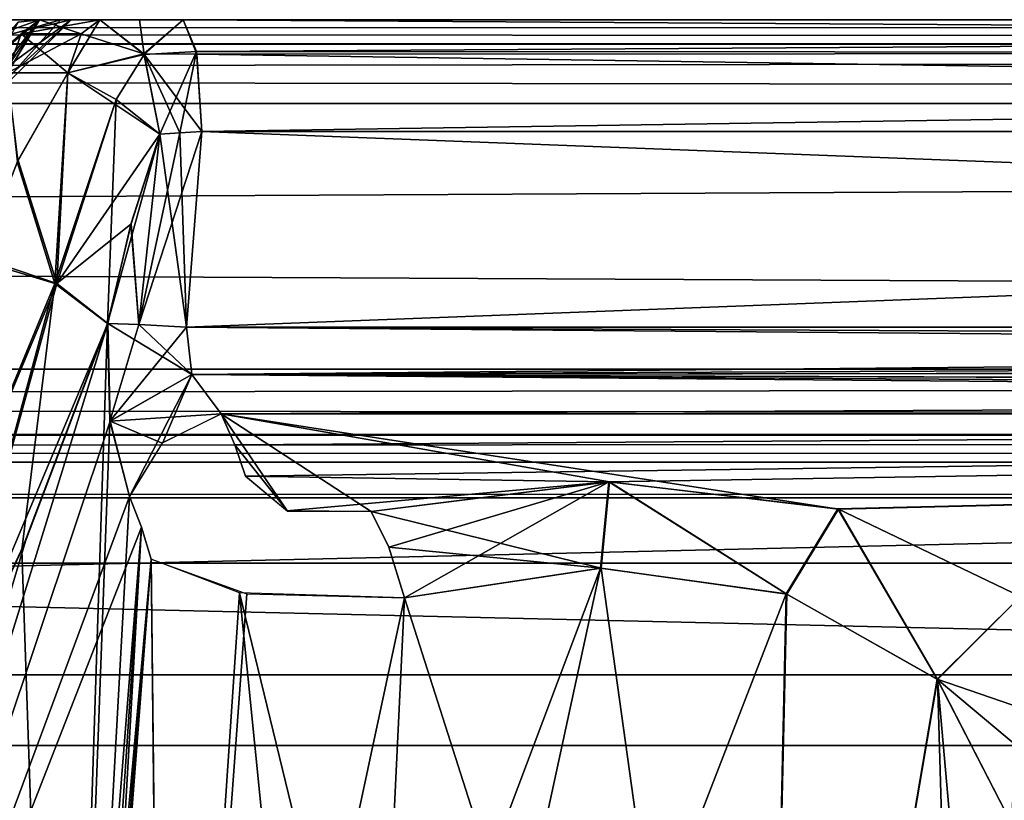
# Model space of a CAD drawing. Header units: inches. Extents: x -9 to 9, y -0.4 to 0.6.
# Tile 63 of 98: x 2.248 to 2.527, y 0.287 to 0.507. Entities that reach past the tile are written whole.
import ezdxf

# ---------------------------------------------------------------- set-up
doc = ezdxf.new("R2010")
doc.units = ezdxf.units.IN
doc.header["$LTSCALE"] = 65.185185
doc.header["$MEASUREMENT"] = 0
for name, color, linetype in [('130', 7, 'CONTINUOUS'), ('1349', 7, 'CONTINUOUS'), ('1358', 7, 'CONTINUOUS'), ('1368', 7, 'CONTINUOUS'), ('138', 7, 'CONTINUOUS'), ('146', 7, 'CONTINUOUS'), ('147', 7, 'CONTINUOUS'), ('155', 7, 'CONTINUOUS'), ('164', 7, 'CONTINUOUS'), ('172', 7, 'CONTINUOUS'), ('262', 7, 'CONTINUOUS'), ('263', 7, 'CONTINUOUS'), ('264', 7, 'CONTINUOUS'), ('265', 7, 'CONTINUOUS'), ('266', 7, 'CONTINUOUS'), ('267', 7, 'CONTINUOUS'), ('268', 7, 'CONTINUOUS'), ('271', 7, 'CONTINUOUS'), ('477', 7, 'CONTINUOUS'), ('478', 7, 'CONTINUOUS'), ('480', 7, 'CONTINUOUS'), ('481', 7, 'CONTINUOUS'), ('482', 7, 'CONTINUOUS'), ('483', 7, 'CONTINUOUS'), ('484', 7, 'CONTINUOUS'), ('542', 7, 'CONTINUOUS'), ('543', 7, 'CONTINUOUS'), ('544', 7, 'CONTINUOUS'), ('545', 7, 'CONTINUOUS'), ('546', 7, 'CONTINUOUS'), ('547', 7, 'CONTINUOUS'), ('548', 7, 'CONTINUOUS'), ('549', 7, 'CONTINUOUS'), ('554', 7, 'CONTINUOUS'), ('555', 7, 'CONTINUOUS'), ('556', 7, 'CONTINUOUS'), ('689', 7, 'CONTINUOUS'), ('690', 7, 'CONTINUOUS'), ('705', 7, 'CONTINUOUS'), ('706', 7, 'CONTINUOUS'), ('707', 7, 'CONTINUOUS'), ('708', 7, 'CONTINUOUS'), ('709', 7, 'CONTINUOUS'), ('710', 7, 'CONTINUOUS'), ('711', 7, 'CONTINUOUS'), ('712', 7, 'CONTINUOUS'), ('845', 7, 'CONTINUOUS'), ('849', 7, 'CONTINUOUS'), ('916', 7, 'CONTINUOUS'), ('918', 7, 'CONTINUOUS')]:
    doc.layers.add(name, color=color, linetype=linetype)

msp = doc.modelspace()

# ---------------------------------------------------------------- linework, layer by layer
at = {"layer": '130', "color": 253, "linetype": 'Continuous', "true_color": 0xa2afbf}
for points in [[(7.49652, 0.507, -3.79528), (-6.01859, 0.507, -4.08752), (-7.49652, 0.507, -3.79528), (7.49652, 0.507, -3.79528)], [(5.89271, 0.507, 4.10951), (6.01649, 0.507, 4.08738), (-7.49652, 0.507, 3.79528), (5.89271, 0.507, 4.10951)], [(-7.49652, 0.507, 3.79528), (6.01649, 0.507, 4.08738), (7.49652, 0.507, 3.79528), (-7.49652, 0.507, 3.79528)], [(5.79309, 0.507, 4.18622), (5.89271, 0.507, 4.10951), (-7.49652, 0.507, 3.79528), (5.79309, 0.507, 4.18622)], [(2.01649, 0.507, 4.08738), (5.79309, 0.507, 4.18622), (-7.49652, 0.507, 3.79528), (2.01649, 0.507, 4.08738)], [(-5.89416, 0.507, -4.10888), (-6.01859, 0.507, -4.08752), (7.49652, 0.507, -3.79528), (-5.89416, 0.507, -4.10888)], [(-5.79375, 0.507, -4.1854), (-5.89416, 0.507, -4.10888), (7.49652, 0.507, -3.79528), (-5.79375, 0.507, -4.1854)], [(-2.01859, 0.507, -4.08752), (-5.79375, 0.507, -4.1854), (7.49652, 0.507, -3.79528), (-2.01859, 0.507, -4.08752)], [(-1.89416, 0.507, -4.10888), (-2.01859, 0.507, -4.08752), (7.49652, 0.507, -3.79528), (-1.89416, 0.507, -4.10888)], [(-1.79375, 0.507, -4.1854), (-1.89416, 0.507, -4.10888), (7.49652, 0.507, -3.79528), (-1.79375, 0.507, -4.1854)], [(-0.25272, 0.507, -4.16888), (-1.79375, 0.507, -4.1854), (7.49652, 0.507, -3.79528), (-0.25272, 0.507, -4.16888)], [(-0.24141, 0.507, -4.16839), (-0.25272, 0.507, -4.16888), (7.49652, 0.507, -3.79528), (-0.24141, 0.507, -4.16839)], [(0.24141, 0.507, -4.16839), (-0.24141, 0.507, -4.16839), (7.49652, 0.507, -3.79528), (0.24141, 0.507, -4.16839)], [(0.25272, 0.507, -4.16888), (0.24141, 0.507, -4.16839), (7.49652, 0.507, -3.79528), (0.25272, 0.507, -4.16888)], [(0.26395, 0.507, -4.17036), (0.25272, 0.507, -4.16888), (7.49652, 0.507, -3.79528), (0.26395, 0.507, -4.17036)], [(1.98141, 0.507, -4.08752), (0.26395, 0.507, -4.17036), (7.49652, 0.507, -3.79528), (1.98141, 0.507, -4.08752)], [(2.10584, 0.507, -4.10888), (1.98141, 0.507, -4.08752), (7.49652, 0.507, -3.79528), (2.10584, 0.507, -4.10888)], [(4.24141, 0.507, 4.16839), (5.79309, 0.507, 4.18622), (2.01649, 0.507, 4.08738), (4.24141, 0.507, 4.16839)], [(3.75859, 0.507, 4.16839), (4.24141, 0.507, 4.16839), (2.01649, 0.507, 4.08738), (3.75859, 0.507, 4.16839)], [(3.74728, 0.507, 4.16888), (3.75859, 0.507, 4.16839), (2.01649, 0.507, 4.08738), (3.74728, 0.507, 4.16888)], [(3.73605, 0.507, 4.17036), (3.74728, 0.507, 4.16888), (2.01649, 0.507, 4.08738), (3.73605, 0.507, 4.17036)], [(2.13685, 0.507, 4.12493), (3.73605, 0.507, 4.17036), (2.01649, 0.507, 4.08738), (2.13685, 0.507, 4.12493)], [(2.20625, 0.507, -4.1854), (2.10584, 0.507, -4.10888), (7.49652, 0.507, -3.79528), (2.20625, 0.507, -4.1854)], [(2.22703, 0.507, 4.21499), (3.73605, 0.507, 4.17036), (2.13685, 0.507, 4.12493), (2.22703, 0.507, 4.21499)], [(2.25998, 0.507, -4.30002), (2.20625, 0.507, -4.1854), (7.49652, 0.507, -3.79528), (2.25998, 0.507, -4.30002)], [(2.26301, 0.507, 4.31857), (3.73605, 0.507, 4.17036), (2.22703, 0.507, 4.21499), (2.26301, 0.507, 4.31857)], [(2.25408, 0.507, -4.42785), (2.25998, 0.507, -4.30002), (2.27107, 0.507, -4.43416), (2.25408, 0.507, -4.42785)], [(2.25408, 0.507, 4.42785), (2.27107, 0.507, 4.43416), (2.26301, 0.507, 4.31857), (2.25408, 0.507, 4.42785)], [(2.27107, 0.507, -4.43416), (2.25998, 0.507, -4.30002), (2.28235, 0.507, -4.42807), (2.27107, 0.507, -4.43416)], [(2.28235, 0.507, -4.42807), (2.25998, 0.507, -4.30002), (2.29467, 0.507, -4.42451), (2.28235, 0.507, -4.42807)], [(2.29467, 0.507, -4.42451), (2.25998, 0.507, -4.30002), (3.73605, 0.507, -4.17036), (2.29467, 0.507, -4.42451)], [(3.73605, 0.507, -4.17036), (2.25998, 0.507, -4.30002), (3.74728, 0.507, -4.16888), (3.73605, 0.507, -4.17036)], [(3.74728, 0.507, -4.16888), (2.25998, 0.507, -4.30002), (7.49652, 0.507, -3.79528), (3.74728, 0.507, -4.16888)], [(2.29467, 0.507, 4.42451), (3.73605, 0.507, 4.17036), (2.26301, 0.507, 4.31857), (2.29467, 0.507, 4.42451)], [(2.28235, 0.507, 4.42807), (2.29467, 0.507, 4.42451), (2.26301, 0.507, 4.31857), (2.28235, 0.507, 4.42807)], [(2.27107, 0.507, 4.43416), (2.28235, 0.507, 4.42807), (2.26301, 0.507, 4.31857), (2.27107, 0.507, 4.43416)]]:
    msp.add_3dface(points, dxfattribs=at)
at = {"layer": '1349', "color": 253, "linetype": 'Continuous', "true_color": 0xa2afbf}
for points in [[(0.925, 0.372, 3.795), (3.075, 0.372, 3.795), (0.925, 0.322, 3.795), (0.925, 0.372, 3.795)], [(0.925, 0.322, 3.795), (3.075, 0.372, 3.795), (3.075, 0.322, 3.795), (0.925, 0.322, 3.795)]]:
    msp.add_3dface(points, dxfattribs=at)
at = {"layer": '1358', "color": 253, "linetype": 'Continuous', "true_color": 0xa2afbf}
for points in [[(3.075, 0.372, -3.795), (0.925, 0.372, -3.795), (3.075, 0.322, -3.795), (3.075, 0.372, -3.795)], [(3.075, 0.322, -3.795), (0.925, 0.372, -3.795), (0.925, 0.322, -3.795), (3.075, 0.322, -3.795)]]:
    msp.add_3dface(points, dxfattribs=at)
at = {"layer": '1368', "color": 7, "linetype": 'Continuous'}
for points in [[(7.55358, 0.302, -3.945), (-7.55358, 0.302, -3.945), (7.55358, 0.302, 3.945), (7.55358, 0.302, -3.945)], [(7.55358, 0.302, 3.945), (-7.55358, 0.302, -3.945), (-7.55358, 0.302, 3.945), (7.55358, 0.302, 3.945)]]:
    msp.add_3dface(points, dxfattribs=at)
at = {"layer": '138', "color": 253, "linetype": 'Continuous', "true_color": 0xa2afbf}
for points in [[(-7.49652, 0.507, 3.79528), (7.49652, 0.507, 3.79528), (7.49652, 0.50037, 3.77832), (-7.49652, 0.507, 3.79528)], [(-7.49652, 0.507, 3.79528), (7.49652, 0.50037, 3.77832), (-7.49652, 0.4999, 3.77782), (-7.49652, 0.507, 3.79528)], [(7.49652, 0.50037, 3.77832), (7.49652, 0.48331, 3.77031), (-7.49652, 0.4999, 3.77782), (7.49652, 0.50037, 3.77832)], [(-7.49652, 0.4999, 3.77782), (7.49652, 0.48331, 3.77031), (-7.49652, 0.48331, 3.77031), (-7.49652, 0.4999, 3.77782)]]:
    msp.add_3dface(points, dxfattribs=at)
at = {"layer": '146', "color": 253, "linetype": 'Continuous', "true_color": 0xa2afbf}
for points in [[(7.49652, 0.507, -3.79528), (-7.49652, 0.507, -3.79528), (-7.49652, 0.50037, -3.77832), (7.49652, 0.507, -3.79528)], [(7.49652, 0.4999, -3.77782), (7.49652, 0.507, -3.79528), (-7.49652, 0.50037, -3.77832), (7.49652, 0.4999, -3.77782)], [(7.49652, 0.4999, -3.77782), (-7.49652, 0.50037, -3.77832), (-7.49652, 0.48331, -3.77031), (7.49652, 0.4999, -3.77782)], [(7.49652, 0.48331, -3.77031), (7.49652, 0.4999, -3.77782), (-7.49652, 0.48331, -3.77031), (7.49652, 0.48331, -3.77031)]]:
    msp.add_3dface(points, dxfattribs=at)
at = {"layer": '147', "color": 253, "linetype": 'Continuous', "true_color": 0xa2afbf}
for points in [[(7.49652, 0.48331, -3.77031), (-7.49652, 0.48331, -3.77031), (7.49489, 0.40831, -3.76638), (7.49652, 0.48331, -3.77031)], [(7.49489, 0.40831, -3.76638), (-7.49652, 0.48331, -3.77031), (-7.49489, 0.40831, -3.76638), (7.49489, 0.40831, -3.76638)]]:
    msp.add_3dface(points, dxfattribs=at)
at = {"layer": '155', "color": 253, "linetype": 'Continuous', "true_color": 0xa2afbf}
for points in [[(-7.49652, 0.48331, 3.77031), (7.49652, 0.48331, 3.77031), (-7.49489, 0.40831, 3.76638), (-7.49652, 0.48331, 3.77031)], [(7.49652, 0.48331, 3.77031), (7.49489, 0.40831, 3.76638), (-7.49489, 0.40831, 3.76638), (7.49652, 0.48331, 3.77031)]]:
    msp.add_3dface(points, dxfattribs=at)
at = {"layer": '164', "color": 253, "linetype": 'Continuous', "true_color": 0xa2afbf}
for points in [[(7.49489, 0.40831, -3.76638), (-7.49489, 0.40831, -3.76638), (-7.49489, 0.39011, -3.77291), (7.49489, 0.40831, -3.76638)], [(7.49489, 0.40831, -3.76638), (-7.49489, 0.39011, -3.77291), (7.49489, 0.38948, -3.77351), (7.49489, 0.40831, -3.76638)], [(-7.49489, 0.39011, -3.77291), (-7.49489, 0.382, -3.79134), (7.49489, 0.38948, -3.77351), (-7.49489, 0.39011, -3.77291)], [(7.49489, 0.38948, -3.77351), (-7.49489, 0.382, -3.79134), (7.49489, 0.382, -3.79134), (7.49489, 0.38948, -3.77351)]]:
    msp.add_3dface(points, dxfattribs=at)
at = {"layer": '172', "color": 253, "linetype": 'Continuous', "true_color": 0xa2afbf}
for points in [[(-7.49489, 0.40831, 3.76638), (7.49489, 0.40831, 3.76638), (7.49489, 0.39011, 3.77291), (-7.49489, 0.40831, 3.76638)], [(-7.49489, 0.40831, 3.76638), (7.49489, 0.39011, 3.77291), (-7.49489, 0.38948, 3.77351), (-7.49489, 0.40831, 3.76638)], [(7.49489, 0.39011, 3.77291), (7.49489, 0.382, 3.79134), (-7.49489, 0.38948, 3.77351), (7.49489, 0.39011, 3.77291)], [(-7.49489, 0.38948, 3.77351), (7.49489, 0.382, 3.79134), (-7.49489, 0.382, 3.79134), (-7.49489, 0.38948, 3.77351)]]:
    msp.add_3dface(points, dxfattribs=at)
at = {"layer": '262', "color": 253, "linetype": 'Continuous', "true_color": 0xa2afbf}
for points in [[(2.29467, 0.507, -4.42451), (3.73605, 0.507, -4.17036), (3.73977, 0.49802, -4.19144), (2.29467, 0.507, -4.42451)], [(2.29467, 0.507, -4.42451), (3.73977, 0.49802, -4.19144), (2.29851, 0.49727, -4.44629), (2.29467, 0.507, -4.42451)], [(3.73977, 0.49802, -4.19144), (3.74125, 0.47543, -4.19986), (2.29851, 0.49727, -4.44629), (3.73977, 0.49802, -4.19144)], [(2.29851, 0.49727, -4.44629), (3.74125, 0.47543, -4.19986), (2.29987, 0.47543, -4.45402), (2.29851, 0.49727, -4.44629)]]:
    msp.add_3dface(points, dxfattribs=at)
at = {"layer": '263', "color": 253, "linetype": 'Continuous', "true_color": 0xa2afbf}
for points in [[(2.27107, 0.507, -4.43416), (2.28235, 0.507, -4.42807), (2.29467, 0.507, -4.42451), (2.27107, 0.507, -4.43416)], [(2.27107, 0.507, -4.43416), (2.29467, 0.507, -4.42451), (2.28354, 0.49738, -4.4523), (2.27107, 0.507, -4.43416)], [(2.29467, 0.507, -4.42451), (2.29851, 0.49727, -4.44629), (2.28354, 0.49738, -4.4523), (2.29467, 0.507, -4.42451)], [(2.29851, 0.49727, -4.44629), (2.29987, 0.47543, -4.45402), (2.28354, 0.49738, -4.4523), (2.29851, 0.49727, -4.44629)], [(2.28354, 0.49738, -4.4523), (2.29987, 0.47543, -4.45402), (2.29367, 0.47502, -4.45578), (2.28354, 0.49738, -4.4523)], [(2.28802, 0.4747, -4.45881), (2.28354, 0.49738, -4.4523), (2.29367, 0.47502, -4.45578), (2.28802, 0.4747, -4.45881)]]:
    msp.add_3dface(points, dxfattribs=at)
at = {"layer": '264', "color": 253, "linetype": 'Continuous', "true_color": 0xa2afbf}
for points in [[(2.27107, 0.507, -4.43416), (2.28354, 0.49738, -4.4523), (2.26585, 0.50298, -4.44822), (2.27107, 0.507, -4.43416)], [(2.28354, 0.49738, -4.4523), (2.26203, 0.492, -4.45852), (2.26585, 0.50298, -4.44822), (2.28354, 0.49738, -4.4523)], [(2.28354, 0.49738, -4.4523), (2.28802, 0.4747, -4.45881), (2.26203, 0.492, -4.45852), (2.28354, 0.49738, -4.4523)], [(2.26203, 0.492, -4.45852), (2.28802, 0.4747, -4.45881), (2.2757, 0.48444, -4.46286), (2.26203, 0.492, -4.45852)]]:
    msp.add_3dface(points, dxfattribs=at)
at = {"layer": '265', "color": 253, "linetype": 'Continuous', "true_color": 0xa2afbf}
for points in [[(2.24801, 0.46725, -4.46856), (2.26203, 0.492, -4.45852), (2.25898, 0.43254, -4.48312), (2.24801, 0.46725, -4.46856)], [(2.26203, 0.492, -4.45852), (2.2757, 0.48444, -4.46286), (2.25898, 0.43254, -4.48312), (2.26203, 0.492, -4.45852)], [(2.2757, 0.48444, -4.46286), (2.28802, 0.4747, -4.45881), (2.25898, 0.43254, -4.48312), (2.2757, 0.48444, -4.46286)], [(2.25898, 0.43254, -4.48312), (2.28802, 0.4747, -4.45881), (2.2799, 0.44928, -4.46342), (2.25898, 0.43254, -4.48312)], [(2.23721, 0.43984, -4.48143), (2.24801, 0.46725, -4.46856), (2.25898, 0.43254, -4.48312), (2.23721, 0.43984, -4.48143)], [(2.27332, 0.42119, -4.46946), (2.25898, 0.43254, -4.48312), (2.2799, 0.44928, -4.46342), (2.27332, 0.42119, -4.46946)]]:
    msp.add_3dface(points, dxfattribs=at)
at = {"layer": '266', "color": 253, "linetype": 'Continuous', "true_color": 0xa2afbf}
msp.add_3dface([(2.26203, 0.492, -4.45852), (2.24801, 0.46725, -4.46856), (2.24504, 0.492, -4.45221), (2.26203, 0.492, -4.45852)], dxfattribs=at)
at = {"layer": '267', "color": 253, "linetype": 'Continuous', "true_color": 0xa2afbf}
for points in [[(2.25408, 0.507, -4.42785), (2.26585, 0.50298, -4.44822), (2.24887, 0.50299, -4.4419), (2.25408, 0.507, -4.42785)], [(2.25408, 0.507, -4.42785), (2.27107, 0.507, -4.43416), (2.26585, 0.50298, -4.44822), (2.25408, 0.507, -4.42785)], [(2.26203, 0.492, -4.45852), (2.24504, 0.492, -4.45221), (2.24887, 0.50299, -4.4419), (2.26203, 0.492, -4.45852)], [(2.26585, 0.50298, -4.44822), (2.26203, 0.492, -4.45852), (2.24887, 0.50299, -4.4419), (2.26585, 0.50298, -4.44822)]]:
    msp.add_3dface(points, dxfattribs=at)
at = {"layer": '268', "color": 253, "linetype": 'Continuous', "true_color": 0xa2afbf}
for points in [[(2.25408, 0.507, -4.42785), (2.24887, 0.50299, -4.4419), (2.23565, 0.4914, -4.44664), (2.25408, 0.507, -4.42785)], [(2.25408, 0.507, -4.42785), (2.23565, 0.4914, -4.44664), (2.24807, 0.50634, -4.42606), (2.25408, 0.507, -4.42785)], [(2.24887, 0.50299, -4.4419), (2.24504, 0.492, -4.45221), (2.23565, 0.4914, -4.44664), (2.24887, 0.50299, -4.4419)]]:
    msp.add_3dface(points, dxfattribs=at)
at = {"layer": '271', "color": 253, "linetype": 'Continuous', "true_color": 0xa2afbf}
for points in [[(2.20625, 0.507, -4.1854), (2.25998, 0.507, -4.30002), (2.16637, 0.47961, -4.18563), (2.20625, 0.507, -4.1854)], [(2.25998, 0.507, -4.30002), (2.23528, 0.47961, -4.352), (2.16637, 0.47961, -4.18563), (2.25998, 0.507, -4.30002)], [(2.25408, 0.507, -4.42785), (2.24807, 0.50634, -4.42606), (2.23281, 0.47961, -4.38601), (2.25408, 0.507, -4.42785)], [(2.25408, 0.507, -4.42785), (2.23281, 0.47961, -4.38601), (2.23528, 0.47961, -4.352), (2.25408, 0.507, -4.42785)], [(2.25998, 0.507, -4.30002), (2.25408, 0.507, -4.42785), (2.23528, 0.47961, -4.352), (2.25998, 0.507, -4.30002)]]:
    msp.add_3dface(points, dxfattribs=at)
at = {"layer": '477', "color": 253, "linetype": 'Continuous', "true_color": 0xa2afbf}
for points in [[(2.26301, 0.507, 4.31857), (2.23281, 0.47961, 4.38601), (2.22544, 0.47961, 4.41931), (2.26301, 0.507, 4.31857)], [(2.26301, 0.507, 4.31857), (2.22544, 0.47961, 4.41931), (2.2365, 0.50074, 4.4226), (2.26301, 0.507, 4.31857)], [(2.26301, 0.507, 4.31857), (2.22703, 0.507, 4.21499), (2.23528, 0.47961, 4.352), (2.26301, 0.507, 4.31857)], [(2.26301, 0.507, 4.31857), (2.23528, 0.47961, 4.352), (2.23281, 0.47961, 4.38601), (2.26301, 0.507, 4.31857)], [(2.25408, 0.507, 4.42785), (2.26301, 0.507, 4.31857), (2.2365, 0.50074, 4.4226), (2.25408, 0.507, 4.42785)]]:
    msp.add_3dface(points, dxfattribs=at)
at = {"layer": '478', "color": 253, "linetype": 'Continuous', "true_color": 0xa2afbf}
for points in [[(2.25408, 0.507, 4.42785), (2.2365, 0.50074, 4.4226), (2.23562, 0.4914, 4.44662), (2.25408, 0.507, 4.42785)], [(2.24504, 0.492, 4.45221), (2.25408, 0.507, 4.42785), (2.23562, 0.4914, 4.44662), (2.24504, 0.492, 4.45221)], [(2.25408, 0.507, 4.42785), (2.24504, 0.492, 4.45221), (2.24887, 0.50299, 4.4419), (2.25408, 0.507, 4.42785)]]:
    msp.add_3dface(points, dxfattribs=at)
at = {"layer": '480', "color": 253, "linetype": 'Continuous', "true_color": 0xa2afbf}
msp.add_3dface([(2.26203, 0.492, 4.45852), (2.24504, 0.492, 4.45221), (2.2478, 0.46682, 4.46874), (2.26203, 0.492, 4.45852)], dxfattribs=at)
at = {"layer": '481', "color": 253, "linetype": 'Continuous', "true_color": 0xa2afbf}
for points in [[(2.27107, 0.507, 4.43416), (2.25408, 0.507, 4.42785), (2.24887, 0.50299, 4.4419), (2.27107, 0.507, 4.43416)], [(2.27107, 0.507, 4.43416), (2.24887, 0.50299, 4.4419), (2.26585, 0.50298, 4.44823), (2.27107, 0.507, 4.43416)], [(2.24887, 0.50299, 4.4419), (2.24504, 0.492, 4.45221), (2.26585, 0.50298, 4.44823), (2.24887, 0.50299, 4.4419)], [(2.24504, 0.492, 4.45221), (2.26203, 0.492, 4.45852), (2.26585, 0.50298, 4.44823), (2.24504, 0.492, 4.45221)]]:
    msp.add_3dface(points, dxfattribs=at)
at = {"layer": '482', "color": 253, "linetype": 'Continuous', "true_color": 0xa2afbf}
for points in [[(2.26203, 0.492, 4.45852), (2.27107, 0.507, 4.43416), (2.26585, 0.50298, 4.44823), (2.26203, 0.492, 4.45852)], [(2.27107, 0.507, 4.43416), (2.26203, 0.492, 4.45852), (2.28366, 0.49715, 4.45248), (2.27107, 0.507, 4.43416)], [(2.28366, 0.49715, 4.45248), (2.26203, 0.492, 4.45852), (2.2757, 0.48444, 4.46286), (2.28366, 0.49715, 4.45248)], [(2.28802, 0.4747, 4.45881), (2.28366, 0.49715, 4.45248), (2.2757, 0.48444, 4.46286), (2.28802, 0.4747, 4.45881)]]:
    msp.add_3dface(points, dxfattribs=at)
at = {"layer": '483', "color": 253, "linetype": 'Continuous', "true_color": 0xa2afbf}
for points in [[(2.28235, 0.507, 4.42807), (2.27107, 0.507, 4.43416), (2.28366, 0.49715, 4.45248), (2.28235, 0.507, 4.42807)], [(2.29467, 0.507, 4.42451), (2.28235, 0.507, 4.42807), (2.28366, 0.49715, 4.45248), (2.29467, 0.507, 4.42451)], [(2.29467, 0.507, 4.42451), (2.28366, 0.49715, 4.45248), (2.29839, 0.49802, 4.4456), (2.29467, 0.507, 4.42451)], [(2.28366, 0.49715, 4.45248), (2.28802, 0.4747, 4.45881), (2.29839, 0.49802, 4.4456), (2.28366, 0.49715, 4.45248)], [(2.29839, 0.49802, 4.4456), (2.28802, 0.4747, 4.45881), (2.29367, 0.47502, 4.45578), (2.29839, 0.49802, 4.4456)], [(2.29987, 0.47543, 4.45402), (2.29839, 0.49802, 4.4456), (2.29367, 0.47502, 4.45578), (2.29987, 0.47543, 4.45402)]]:
    msp.add_3dface(points, dxfattribs=at)
at = {"layer": '484', "color": 253, "linetype": 'Continuous', "true_color": 0xa2afbf}
for points in [[(3.73605, 0.507, 4.17036), (2.29467, 0.507, 4.42451), (2.29839, 0.49802, 4.4456), (3.73605, 0.507, 4.17036)], [(3.73605, 0.507, 4.17036), (2.29839, 0.49802, 4.4456), (3.73989, 0.49728, 4.19213), (3.73605, 0.507, 4.17036)], [(2.29839, 0.49802, 4.4456), (2.29987, 0.47543, 4.45402), (3.73989, 0.49728, 4.19213), (2.29839, 0.49802, 4.4456)], [(3.73989, 0.49728, 4.19213), (2.29987, 0.47543, 4.45402), (3.74125, 0.47543, 4.19986), (3.73989, 0.49728, 4.19213)]]:
    msp.add_3dface(points, dxfattribs=at)
at = {"layer": '542', "color": 253, "linetype": 'Continuous', "true_color": 0xa2afbf}
for points in [[(2.45786, 0.02843, 4.332), (2.41271, 0.35207, 4.36693), (2.35717, 0.34372, 4.36451), (2.45786, 0.02843, 4.332)], [(2.45786, 0.02843, 4.332), (2.46518, 0.34476, 4.34699), (2.41271, 0.35207, 4.36693), (2.45786, 0.02843, 4.332)], [(2.45786, 0.02843, 4.332), (2.35717, 0.34372, 4.36451), (2.34955, 0.18504, 4.3538), (2.45786, 0.02843, 4.332)], [(2.45786, 0.02843, 4.332), (2.50773, 0.32063, 4.30424), (2.46518, 0.34476, 4.34699), (2.45786, 0.02843, 4.332)], [(2.45786, 0.02843, 4.332), (2.51626, 0.02843, 4.23177), (2.50773, 0.32063, 4.30424), (2.45786, 0.02843, 4.332)], [(2.51626, 0.02843, 4.23177), (2.52253, 0.15374, 4.2364), (2.50773, 0.32063, 4.30424), (2.51626, 0.02843, 4.23177)], [(2.52253, 0.15374, 4.2364), (2.52869, 0.27983, 4.24119), (2.50773, 0.32063, 4.30424), (2.52253, 0.15374, 4.2364)]]:
    msp.add_3dface(points, dxfattribs=at)
at = {"layer": '543', "color": 253, "linetype": 'Continuous', "true_color": 0xa2afbf}
for points in [[(2.41506, 0.37648, 4.38171), (2.3477, 0.36813, 4.3789), (2.41271, 0.35207, 4.36693), (2.41506, 0.37648, 4.38171)], [(2.46518, 0.34476, 4.34699), (2.41506, 0.37648, 4.38171), (2.41271, 0.35207, 4.36693), (2.46518, 0.34476, 4.34699)], [(2.47977, 0.36879, 4.35677), (2.41506, 0.37648, 4.38171), (2.46518, 0.34476, 4.34699), (2.47977, 0.36879, 4.35677)], [(2.41271, 0.35207, 4.36693), (2.3477, 0.36813, 4.3789), (2.35277, 0.35801, 4.36833), (2.41271, 0.35207, 4.36693)], [(2.50773, 0.32063, 4.30424), (2.47977, 0.36879, 4.35677), (2.46518, 0.34476, 4.34699), (2.50773, 0.32063, 4.30424)], [(2.53113, 0.34414, 4.30437), (2.47977, 0.36879, 4.35677), (2.50773, 0.32063, 4.30424), (2.53113, 0.34414, 4.30437)], [(2.35717, 0.34372, 4.36451), (2.41271, 0.35207, 4.36693), (2.35277, 0.35801, 4.36833), (2.35717, 0.34372, 4.36451)], [(2.52869, 0.27983, 4.24119), (2.53113, 0.34414, 4.30437), (2.50773, 0.32063, 4.30424), (2.52869, 0.27983, 4.24119)]]:
    msp.add_3dface(points, dxfattribs=at)
at = {"layer": '544', "color": 253, "linetype": 'Continuous', "true_color": 0xa2afbf}
for points in [[(2.47977, 0.36879, 4.35677), (3.59184, 0.39574, 4.20808), (2.30538, 0.39574, 4.43491), (2.47977, 0.36879, 4.35677)], [(2.41506, 0.37648, 4.38171), (2.47977, 0.36879, 4.35677), (2.30538, 0.39574, 4.43491), (2.41506, 0.37648, 4.38171)], [(2.3477, 0.36813, 4.3789), (2.41506, 0.37648, 4.38171), (2.30538, 0.39574, 4.43491), (2.3477, 0.36813, 4.3789)], [(2.32411, 0.36819, 4.38317), (2.3477, 0.36813, 4.3789), (2.30538, 0.39574, 4.43491), (2.32411, 0.36819, 4.38317)], [(2.30924, 0.38697, 4.41882), (2.32411, 0.36819, 4.38317), (2.30538, 0.39574, 4.43491), (2.30924, 0.38697, 4.41882)], [(2.53113, 0.34414, 4.30437), (3.59184, 0.39574, 4.20808), (2.47977, 0.36879, 4.35677), (2.53113, 0.34414, 4.30437)], [(2.31224, 0.37806, 4.40262), (2.32411, 0.36819, 4.38317), (2.30924, 0.38697, 4.41882), (2.31224, 0.37806, 4.40262)]]:
    msp.add_3dface(points, dxfattribs=at)
at = {"layer": '545', "color": 253, "linetype": 'Continuous', "true_color": 0xa2afbf}
for points in [[(3.74098, 0.42015, 4.19697), (2.29554, 0.42015, 4.45184), (2.29706, 0.40685, 4.44761), (3.74098, 0.42015, 4.19697)], [(3.723, 0.4132, 4.19893), (3.74098, 0.42015, 4.19697), (2.29706, 0.40685, 4.44761), (3.723, 0.4132, 4.19893)], [(3.69723, 0.40851, 4.20161), (3.723, 0.4132, 4.19893), (2.29706, 0.40685, 4.44761), (3.69723, 0.40851, 4.20161)], [(3.65392, 0.4022, 4.20503), (3.69723, 0.40851, 4.20161), (2.29706, 0.40685, 4.44761), (3.65392, 0.4022, 4.20503)], [(2.30538, 0.39574, 4.43491), (3.65392, 0.4022, 4.20503), (2.29706, 0.40685, 4.44761), (2.30538, 0.39574, 4.43491)], [(2.30538, 0.39574, 4.43491), (3.59184, 0.39574, 4.20808), (3.65392, 0.4022, 4.20503), (2.30538, 0.39574, 4.43491)]]:
    msp.add_3dface(points, dxfattribs=at)
at = {"layer": '546', "color": 253, "linetype": 'Continuous', "true_color": 0xa2afbf}
for points in [[(2.29987, 0.47543, 4.45402), (2.29554, 0.42015, 4.45184), (3.74098, 0.42015, 4.19697), (2.29987, 0.47543, 4.45402)], [(3.74125, 0.47543, 4.19986), (2.29987, 0.47543, 4.45402), (3.74098, 0.42015, 4.19697), (3.74125, 0.47543, 4.19986)]]:
    msp.add_3dface(points, dxfattribs=at)
at = {"layer": '547', "color": 253, "linetype": 'Continuous', "true_color": 0xa2afbf}
for points in [[(2.28802, 0.4747, 4.45881), (2.27992, 0.44936, 4.4634), (2.28212, 0.42096, 4.45794), (2.28802, 0.4747, 4.45881)], [(2.29554, 0.42015, 4.45184), (2.28802, 0.4747, 4.45881), (2.28212, 0.42096, 4.45794), (2.29554, 0.42015, 4.45184)], [(2.29367, 0.47502, 4.45578), (2.28802, 0.4747, 4.45881), (2.29554, 0.42015, 4.45184), (2.29367, 0.47502, 4.45578)], [(2.29987, 0.47543, 4.45402), (2.29367, 0.47502, 4.45578), (2.29554, 0.42015, 4.45184), (2.29987, 0.47543, 4.45402)], [(2.27992, 0.44936, 4.4634), (2.2733, 0.42119, 4.46952), (2.28212, 0.42096, 4.45794), (2.27992, 0.44936, 4.4634)]]:
    msp.add_3dface(points, dxfattribs=at)
at = {"layer": '548', "color": 253, "linetype": 'Continuous', "true_color": 0xa2afbf}
for points in [[(2.2733, 0.42119, 4.46952), (2.27397, 0.39367, 4.46161), (2.28212, 0.42096, 4.45794), (2.2733, 0.42119, 4.46952)], [(2.27397, 0.39367, 4.46161), (2.29554, 0.42015, 4.45184), (2.28212, 0.42096, 4.45794), (2.27397, 0.39367, 4.46161)], [(2.29554, 0.42015, 4.45184), (2.27397, 0.39367, 4.46161), (2.29706, 0.40685, 4.44761), (2.29554, 0.42015, 4.45184)], [(2.27397, 0.39367, 4.46161), (2.2795, 0.37237, 4.44065), (2.29706, 0.40685, 4.44761), (2.27397, 0.39367, 4.46161)], [(2.29706, 0.40685, 4.44761), (2.2795, 0.37237, 4.44065), (2.2889, 0.38758, 4.43492), (2.29706, 0.40685, 4.44761)], [(2.30538, 0.39574, 4.43491), (2.29706, 0.40685, 4.44761), (2.2889, 0.38758, 4.43492), (2.30538, 0.39574, 4.43491)]]:
    msp.add_3dface(points, dxfattribs=at)
at = {"layer": '549', "color": 253, "linetype": 'Continuous', "true_color": 0xa2afbf}
for points in [[(2.24906, 0.35727, 4.50423), (2.26038, 0.02739, 4.38927), (2.2733, 0.42119, 4.46952), (2.24906, 0.35727, 4.50423)], [(2.2733, 0.42119, 4.46952), (2.26038, 0.02739, 4.38927), (2.27397, 0.39367, 4.46161), (2.2733, 0.42119, 4.46952)], [(2.27397, 0.39367, 4.46161), (2.26038, 0.02739, 4.38927), (2.2795, 0.37237, 4.44065), (2.27397, 0.39367, 4.46161)], [(2.2795, 0.37237, 4.44065), (2.26038, 0.02739, 4.38927), (2.28292, 0.36365, 4.42609), (2.2795, 0.37237, 4.44065)], [(2.26038, 0.02739, 4.38927), (2.27295, 0.18989, 4.40069), (2.28292, 0.36365, 4.42609), (2.26038, 0.02739, 4.38927)], [(2.27295, 0.18989, 4.40069), (2.28558, 0.35469, 4.4113), (2.28292, 0.36365, 4.42609), (2.27295, 0.18989, 4.40069)], [(2.22326, 0.30239, 4.5325), (2.26038, 0.02739, 4.38927), (2.24906, 0.35727, 4.50423), (2.22326, 0.30239, 4.5325)], [(2.20456, 0.28095, 4.55076), (2.26038, 0.02739, 4.38927), (2.22326, 0.30239, 4.5325), (2.20456, 0.28095, 4.55076)]]:
    msp.add_3dface(points, dxfattribs=at)
at = {"layer": '554', "color": 253, "linetype": 'Continuous', "true_color": 0xa2afbf}
for points in [[(2.23691, 0.43897, 4.48186), (2.20883, 0.31302, 4.54124), (2.25843, 0.43248, 4.48342), (2.23691, 0.43897, 4.48186)], [(2.20883, 0.31302, 4.54124), (2.22326, 0.30239, 4.5325), (2.25843, 0.43248, 4.48342), (2.20883, 0.31302, 4.54124)], [(2.22326, 0.30239, 4.5325), (2.24906, 0.35727, 4.50423), (2.25843, 0.43248, 4.48342), (2.22326, 0.30239, 4.5325)], [(2.24906, 0.35727, 4.50423), (2.2733, 0.42119, 4.46952), (2.25843, 0.43248, 4.48342), (2.24906, 0.35727, 4.50423)]]:
    msp.add_3dface(points, dxfattribs=at)
at = {"layer": '555', "color": 253, "linetype": 'Continuous', "true_color": 0xa2afbf}
for points in [[(2.26203, 0.492, 4.45852), (2.2478, 0.46682, 4.46874), (2.25843, 0.43248, 4.48342), (2.26203, 0.492, 4.45852)], [(2.2757, 0.48444, 4.46286), (2.26203, 0.492, 4.45852), (2.25843, 0.43248, 4.48342), (2.2757, 0.48444, 4.46286)], [(2.2733, 0.42119, 4.46952), (2.2757, 0.48444, 4.46286), (2.25843, 0.43248, 4.48342), (2.2733, 0.42119, 4.46952)], [(2.28802, 0.4747, 4.45881), (2.2757, 0.48444, 4.46286), (2.2733, 0.42119, 4.46952), (2.28802, 0.4747, 4.45881)], [(2.28802, 0.4747, 4.45881), (2.2733, 0.42119, 4.46952), (2.27992, 0.44936, 4.4634), (2.28802, 0.4747, 4.45881)], [(2.2478, 0.46682, 4.46874), (2.23691, 0.43897, 4.48186), (2.25843, 0.43248, 4.48342), (2.2478, 0.46682, 4.46874)]]:
    msp.add_3dface(points, dxfattribs=at)
at = {"layer": '556', "color": 253, "linetype": 'Continuous', "true_color": 0xa2afbf}
for points in [[(2.28913, 0.0266, 4.34616), (2.28558, 0.35469, 4.4113), (2.27295, 0.18989, 4.40069), (2.28913, 0.0266, 4.34616)], [(2.28558, 0.35469, 4.4113), (2.28913, 0.0266, 4.34616), (2.31052, 0.34518, 4.37286), (2.28558, 0.35469, 4.4113)], [(2.28913, 0.0266, 4.34616), (2.34234, 0.02843, 4.3425), (2.31052, 0.34518, 4.37286), (2.28913, 0.0266, 4.34616)], [(2.34234, 0.02843, 4.3425), (2.34955, 0.18504, 4.3538), (2.31052, 0.34518, 4.37286), (2.34234, 0.02843, 4.3425)], [(2.34955, 0.18504, 4.3538), (2.35717, 0.34372, 4.36451), (2.31052, 0.34518, 4.37286), (2.34955, 0.18504, 4.3538)]]:
    msp.add_3dface(points, dxfattribs=at)
at = {"layer": '689', "color": 253, "linetype": 'Continuous', "true_color": 0xa2afbf}
for points in [[(2.27332, 0.42119, -4.46946), (2.15148, 0.02739, -4.56704), (2.25011, 0.35975, -4.50292), (2.27332, 0.42119, -4.46946)], [(2.15148, 0.02739, -4.56704), (2.27332, 0.42119, -4.46946), (2.27398, 0.39364, -4.46159), (2.15148, 0.02739, -4.56704)], [(2.2795, 0.37237, -4.44065), (2.15148, 0.02739, -4.56704), (2.27398, 0.39364, -4.46159), (2.2795, 0.37237, -4.44065)], [(2.28292, 0.36365, -4.42609), (2.15148, 0.02739, -4.56704), (2.2795, 0.37237, -4.44065), (2.28292, 0.36365, -4.42609)], [(2.25618, 0.02739, -4.41169), (2.15148, 0.02739, -4.56704), (2.28292, 0.36365, -4.42609), (2.25618, 0.02739, -4.41169)], [(2.28558, 0.35469, -4.41131), (2.25618, 0.02739, -4.41169), (2.28292, 0.36365, -4.42609), (2.28558, 0.35469, -4.41131)], [(2.25011, 0.35975, -4.50292), (2.15148, 0.02739, -4.56704), (2.22326, 0.30239, -4.5325), (2.25011, 0.35975, -4.50292)], [(2.25852, 0.02739, -4.40053), (2.25618, 0.02739, -4.41169), (2.28558, 0.35469, -4.41131), (2.25852, 0.02739, -4.40053)], [(2.27295, 0.18989, -4.40068), (2.25852, 0.02739, -4.40053), (2.28558, 0.35469, -4.41131), (2.27295, 0.18989, -4.40068)]]:
    msp.add_3dface(points, dxfattribs=at)
at = {"layer": '690', "color": 253, "linetype": 'Continuous', "true_color": 0xa2afbf}
for points in [[(2.23721, 0.43984, -4.48143), (2.25898, 0.43254, -4.48312), (2.20883, 0.31302, -4.54124), (2.23721, 0.43984, -4.48143)], [(2.25898, 0.43254, -4.48312), (2.22326, 0.30239, -4.5325), (2.20883, 0.31302, -4.54124), (2.25898, 0.43254, -4.48312)], [(2.25898, 0.43254, -4.48312), (2.27332, 0.42119, -4.46946), (2.22326, 0.30239, -4.5325), (2.25898, 0.43254, -4.48312)], [(2.27332, 0.42119, -4.46946), (2.25011, 0.35975, -4.50292), (2.22326, 0.30239, -4.5325), (2.27332, 0.42119, -4.46946)]]:
    msp.add_3dface(points, dxfattribs=at)
at = {"layer": '705', "color": 253, "linetype": 'Continuous', "true_color": 0xa2afbf}
for points in [[(2.28925, 0.02664, -4.3461), (2.27295, 0.18989, -4.40068), (2.28558, 0.35469, -4.41131), (2.28925, 0.02664, -4.3461)], [(2.28925, 0.02664, -4.3461), (2.28558, 0.35469, -4.41131), (2.31262, 0.34484, -4.37151), (2.28925, 0.02664, -4.3461)], [(2.35716, 0.34372, -4.36451), (2.28925, 0.02664, -4.3461), (2.31262, 0.34484, -4.37151), (2.35716, 0.34372, -4.36451)], [(2.28925, 0.02664, -4.3461), (2.35716, 0.34372, -4.36451), (2.34955, 0.18504, -4.3538), (2.28925, 0.02664, -4.3461)]]:
    msp.add_3dface(points, dxfattribs=at)
at = {"layer": '706', "color": 253, "linetype": 'Continuous', "true_color": 0xa2afbf}
for points in [[(2.34234, 0.02843, -4.3425), (2.34955, 0.18504, -4.3538), (2.41253, 0.35207, -4.36696), (2.34234, 0.02843, -4.3425)], [(2.46492, 0.34484, -4.34715), (2.34234, 0.02843, -4.3425), (2.41253, 0.35207, -4.36696), (2.46492, 0.34484, -4.34715)], [(2.34955, 0.18504, -4.3538), (2.35716, 0.34372, -4.36451), (2.41253, 0.35207, -4.36696), (2.34955, 0.18504, -4.3538)], [(2.45786, 0.02843, -4.332), (2.34234, 0.02843, -4.3425), (2.46492, 0.34484, -4.34715), (2.45786, 0.02843, -4.332)], [(2.50762, 0.32075, -4.30443), (2.45786, 0.02843, -4.332), (2.46492, 0.34484, -4.34715), (2.50762, 0.32075, -4.30443)], [(2.52869, 0.27983, -4.24119), (2.45786, 0.02843, -4.332), (2.50762, 0.32075, -4.30443), (2.52869, 0.27983, -4.24119)]]:
    msp.add_3dface(points, dxfattribs=at)
at = {"layer": '707', "color": 253, "linetype": 'Continuous', "true_color": 0xa2afbf}
for points in [[(2.3477, 0.36813, -4.3789), (2.4149, 0.37647, -4.38173), (2.35276, 0.35804, -4.36835), (2.3477, 0.36813, -4.3789)], [(2.4149, 0.37647, -4.38173), (2.35716, 0.34372, -4.36451), (2.35276, 0.35804, -4.36835), (2.4149, 0.37647, -4.38173)], [(2.41253, 0.35207, -4.36696), (2.35716, 0.34372, -4.36451), (2.4149, 0.37647, -4.38173), (2.41253, 0.35207, -4.36696)], [(2.46492, 0.34484, -4.34715), (2.41253, 0.35207, -4.36696), (2.4149, 0.37647, -4.38173), (2.46492, 0.34484, -4.34715)], [(2.4796, 0.36883, -4.35687), (2.46492, 0.34484, -4.34715), (2.4149, 0.37647, -4.38173), (2.4796, 0.36883, -4.35687)], [(2.50762, 0.32075, -4.30443), (2.46492, 0.34484, -4.34715), (2.4796, 0.36883, -4.35687), (2.50762, 0.32075, -4.30443)], [(2.53112, 0.34415, -4.30438), (2.50762, 0.32075, -4.30443), (2.4796, 0.36883, -4.35687), (2.53112, 0.34415, -4.30438)], [(2.55585, 0.30424, -4.22983), (2.50762, 0.32075, -4.30443), (2.53112, 0.34415, -4.30438), (2.55585, 0.30424, -4.22983)], [(2.52869, 0.27983, -4.24119), (2.50762, 0.32075, -4.30443), (2.53725, 0.29595, -4.23289), (2.52869, 0.27983, -4.24119)], [(2.50762, 0.32075, -4.30443), (2.55585, 0.30424, -4.22983), (2.53725, 0.29595, -4.23289), (2.50762, 0.32075, -4.30443)]]:
    msp.add_3dface(points, dxfattribs=at)
at = {"layer": '708', "color": 253, "linetype": 'Continuous', "true_color": 0xa2afbf}
for points in [[(2.30538, 0.39574, -4.43491), (3.59184, 0.39574, -4.20808), (2.30924, 0.38697, -4.41882), (2.30538, 0.39574, -4.43491)], [(2.30924, 0.38697, -4.41882), (3.59184, 0.39574, -4.20808), (2.31224, 0.37806, -4.40262), (2.30924, 0.38697, -4.41882)], [(3.59184, 0.39574, -4.20808), (2.4149, 0.37647, -4.38173), (2.31224, 0.37806, -4.40262), (3.59184, 0.39574, -4.20808)], [(2.4796, 0.36883, -4.35687), (2.4149, 0.37647, -4.38173), (3.59184, 0.39574, -4.20808), (2.4796, 0.36883, -4.35687)], [(2.53112, 0.34415, -4.30438), (2.4796, 0.36883, -4.35687), (3.59184, 0.39574, -4.20808), (2.53112, 0.34415, -4.30438)], [(2.31224, 0.37806, -4.40262), (2.4149, 0.37647, -4.38173), (2.32391, 0.36826, -4.38331), (2.31224, 0.37806, -4.40262)], [(2.4149, 0.37647, -4.38173), (2.3477, 0.36813, -4.3789), (2.32391, 0.36826, -4.38331), (2.4149, 0.37647, -4.38173)]]:
    msp.add_3dface(points, dxfattribs=at)
at = {"layer": '709', "color": 253, "linetype": 'Continuous', "true_color": 0xa2afbf}
for points in [[(2.29554, 0.42015, -4.45184), (3.74093, 0.42014, -4.19698), (3.72356, 0.4133, -4.19886), (2.29554, 0.42015, -4.45184)], [(2.29706, 0.40685, -4.44761), (2.29554, 0.42015, -4.45184), (3.6985, 0.40871, -4.20149), (2.29706, 0.40685, -4.44761)], [(3.6985, 0.40871, -4.20149), (2.29554, 0.42015, -4.45184), (3.72356, 0.4133, -4.19886), (3.6985, 0.40871, -4.20149)], [(3.65584, 0.40246, -4.20492), (2.29706, 0.40685, -4.44761), (3.6985, 0.40871, -4.20149), (3.65584, 0.40246, -4.20492)], [(3.59184, 0.39574, -4.20808), (2.30538, 0.39574, -4.43491), (2.29706, 0.40685, -4.44761), (3.59184, 0.39574, -4.20808)], [(3.59184, 0.39574, -4.20808), (2.29706, 0.40685, -4.44761), (3.62402, 0.3985, -4.20646), (3.59184, 0.39574, -4.20808)], [(3.62402, 0.3985, -4.20646), (2.29706, 0.40685, -4.44761), (3.65584, 0.40246, -4.20492), (3.62402, 0.3985, -4.20646)]]:
    msp.add_3dface(points, dxfattribs=at)
at = {"layer": '710', "color": 253, "linetype": 'Continuous', "true_color": 0xa2afbf}
for points in [[(2.29987, 0.47543, -4.45402), (3.74125, 0.47543, -4.19986), (2.29554, 0.42015, -4.45184), (2.29987, 0.47543, -4.45402)], [(3.74125, 0.47543, -4.19986), (3.74093, 0.42014, -4.19698), (2.29554, 0.42015, -4.45184), (3.74125, 0.47543, -4.19986)]]:
    msp.add_3dface(points, dxfattribs=at)
at = {"layer": '711', "color": 253, "linetype": 'Continuous', "true_color": 0xa2afbf}
for points in [[(2.2799, 0.44928, -4.46342), (2.28802, 0.4747, -4.45881), (2.28213, 0.42096, -4.45794), (2.2799, 0.44928, -4.46342)], [(2.29367, 0.47502, -4.45578), (2.29987, 0.47543, -4.45402), (2.28213, 0.42096, -4.45794), (2.29367, 0.47502, -4.45578)], [(2.29987, 0.47543, -4.45402), (2.29554, 0.42015, -4.45184), (2.28213, 0.42096, -4.45794), (2.29987, 0.47543, -4.45402)], [(2.28802, 0.4747, -4.45881), (2.29367, 0.47502, -4.45578), (2.28213, 0.42096, -4.45794), (2.28802, 0.4747, -4.45881)], [(2.27332, 0.42119, -4.46946), (2.2799, 0.44928, -4.46342), (2.28213, 0.42096, -4.45794), (2.27332, 0.42119, -4.46946)]]:
    msp.add_3dface(points, dxfattribs=at)
at = {"layer": '712', "color": 253, "linetype": 'Continuous', "true_color": 0xa2afbf}
for points in [[(2.27398, 0.39364, -4.46159), (2.27332, 0.42119, -4.46946), (2.29706, 0.40685, -4.44761), (2.27398, 0.39364, -4.46159)], [(2.29706, 0.40685, -4.44761), (2.27332, 0.42119, -4.46946), (2.28213, 0.42096, -4.45794), (2.29706, 0.40685, -4.44761)], [(2.29554, 0.42015, -4.45184), (2.29706, 0.40685, -4.44761), (2.28213, 0.42096, -4.45794), (2.29554, 0.42015, -4.45184)], [(2.30538, 0.39574, -4.43491), (2.27398, 0.39364, -4.46159), (2.29706, 0.40685, -4.44761), (2.30538, 0.39574, -4.43491)], [(2.27398, 0.39364, -4.46159), (2.30538, 0.39574, -4.43491), (2.28875, 0.38745, -4.43496), (2.27398, 0.39364, -4.46159)], [(2.2795, 0.37237, -4.44065), (2.27398, 0.39364, -4.46159), (2.28875, 0.38745, -4.43496), (2.2795, 0.37237, -4.44065)]]:
    msp.add_3dface(points, dxfattribs=at)
at = {"layer": '845', "color": 253, "linetype": 'Continuous', "true_color": 0xa2afbf}
for points in [[(-8.075, 0.35357, -4.05149), (-8.075, 0.02843, -4.06853), (8.075, 0.02843, -4.06853), (-8.075, 0.35357, -4.05149)], [(-8.075, 0.35357, -4.05149), (8.075, 0.02843, -4.06853), (8.075, 0.35357, -4.05149), (-8.075, 0.35357, -4.05149)]]:
    msp.add_3dface(points, dxfattribs=at)
at = {"layer": '849', "color": 253, "linetype": 'Continuous', "true_color": 0xa2afbf}
for points in [[(8.075, 0.35357, 4.05149), (8.075, 0.02843, 4.06853), (-8.075, 0.02843, 4.06853), (8.075, 0.35357, 4.05149)], [(8.075, 0.35357, 4.05149), (-8.075, 0.02843, 4.06853), (-8.075, 0.35357, 4.05149), (8.075, 0.35357, 4.05149)]]:
    msp.add_3dface(points, dxfattribs=at)
at = {"layer": '916', "color": 253, "linetype": 'Continuous', "true_color": 0xa2afbf}
for points in [[(-7.62782, 0.37287, 4.0158), (-7.5727, -0.04383, 4.05225), (7.5727, -0.04383, 4.05225), (-7.62782, 0.37287, 4.0158)], [(7.62782, 0.37287, 4.0158), (-7.62782, 0.37287, 4.0158), (7.60069, 0.0631, 4.0429), (7.62782, 0.37287, 4.0158)], [(7.60069, 0.0631, 4.0429), (-7.62782, 0.37287, 4.0158), (7.58683, 0.04357, 4.04461), (7.60069, 0.0631, 4.0429)], [(7.58683, 0.04357, 4.04461), (-7.62782, 0.37287, 4.0158), (7.5727, -0.04383, 4.05225), (7.58683, 0.04357, 4.04461)]]:
    msp.add_3dface(points, dxfattribs=at)
at = {"layer": '918', "color": 253, "linetype": 'Continuous', "true_color": 0xa2afbf}
for points in [[(-7.62781, 0.382, -4.015), (7.62781, 0.382, -4.015), (-7.60069, 0.0631, -4.0429), (-7.62781, 0.382, -4.015)], [(-7.60069, 0.0631, -4.0429), (7.62781, 0.382, -4.015), (-7.58683, 0.04357, -4.04461), (-7.60069, 0.0631, -4.0429)], [(-7.58683, 0.04357, -4.04461), (7.62781, 0.382, -4.015), (-7.5727, -0.04383, -4.05225), (-7.58683, 0.04357, -4.04461)], [(7.62781, 0.382, -4.015), (7.5727, -0.04383, -4.05225), (-7.5727, -0.04383, -4.05225), (7.62781, 0.382, -4.015)]]:
    msp.add_3dface(points, dxfattribs=at)

doc.saveas('drawing.dxf')
